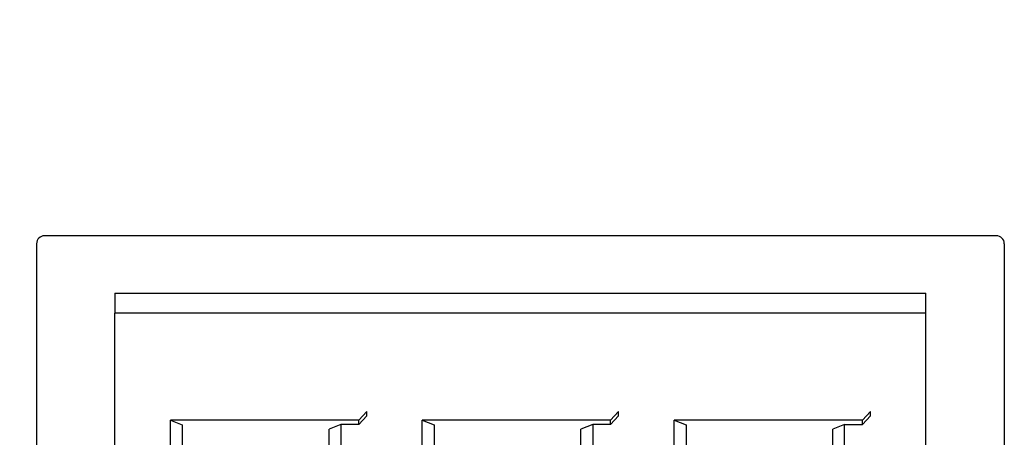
# Model space of a CAD drawing. Header units: millimetres. Extents: x 0 to 419, y 0 to 324.
# Tile 6 of 35: x 72 to 97, y 100 to 111. Entities that reach past the tile are written whole.
import ezdxf

# ---------------------------------------------------------------- set-up
doc = ezdxf.new("R2010")
doc.units = ezdxf.units.MM
doc.header["$LTSCALE"] = 1.5
doc.layers.add('DIMENSIONS', color=140, linetype='Continuous', lineweight=25)
doc.styles.add('SLDTEXTSTYLE0', font='TXT', dxfattribs={"width": 0.7})
doc.dimstyles.new('SLDDIMSTYLE1', dxfattribs={"dimtxt": 3.237012, "dimasz": 4.953, "dimexe": 0, "dimexo": 0.0625, "dimgap": 0.809253, "dimtad": 0, "dimtih": 1, "dimtoh": 1, "dimdec": 1, "dimrnd": 1e-09, "dimzin": 12, "dimdsep": 46, "dimtxsty": 'SLDTEXTSTYLE0', "dimsah": 1, "dimcen": 0.09, "dimadec": 0, "dimazin": 3, "dimtfac": 1, "dimtdec": 1, "dimtofl": 0, "dimtmove": 0, "dimatfit": 3, "dimfxl": 0, "dimfrac": 2, "dimtolj": 1, "dimtzin": 12, "dimarcsym": 0})

# ---------------------------------------------------------------- blocks, each defined once
blk = doc.blocks.new('_D_2')
at = {"layer": 'DIMENSIONS'}
for p, q in [((71.185, 210.307), (21.469, 210.307)), ((26.232, 210.307), (26.232, 163.074)), ((21.422, 157.205), (20.335, 157.205)), ((20.335, 157.205), (20.335, 152.06)), ((31.041, 157.205), (32.128, 157.205)), ((32.128, 157.205), (32.128, 152.06)), ((20.335, 152.06), (21.422, 152.06)), ((32.128, 152.06), (31.041, 152.06)), ((26.232, 79.509), (26.232, 151.336)), ((75.185, 79.509), (21.469, 79.509))]:
    blk.add_line(p, q, dxfattribs=at)
for points in [[(26.232, 210.307), (25.47, 205.354), (26.994, 205.354)], [(26.232, 79.509), (26.994, 84.462), (25.47, 84.462)]]:
    blk.add_solid(points, dxfattribs=at)
at = {"layer": 'DIMENSIONS', "char_height": 3.175, "attachment_point": 1, "style": 'SLDTEXTSTYLE0'}
for s, insert in [('130.8', (20.076, 162.022)), ('5.15', (21.422, 156.153))]:
    blk.add_mtext(s, dxfattribs=dict(at, insert=insert))

msp = doc.modelspace()

# ---------------------------------------------------------------- linework, layer by layer
for p, q in [((72.59, 105.259), (72.59, 103.759)), ((96.79, 105.459), (72.79, 105.459)), ((96.99, 105.259), (96.99, 85.909)), ((74.565, 104.009), (95.015, 104.009)), ((74.565, 104.009), (74.565, 103.509)), ((95.015, 103.509), (95.015, 104.009)), ((72.59, 103.759), (72.59, 90.559)), ((95.015, 103.509), (74.565, 103.509)), ((74.565, 93.509), (74.565, 103.509)), ((95.015, 93.509), (95.015, 103.509)), ((80.715, 100.809), (75.965, 100.809)), ((75.965, 93.509), (75.965, 100.809)), ((75.965, 100.809), (76.265, 100.688)), ((80.915, 101.025), (80.715, 100.809)), ((80.915, 100.917), (80.715, 100.701)), ((80.715, 100.701), (80.715, 100.809)), ((80.915, 100.917), (80.915, 101.025)), ((87.065, 100.809), (82.315, 100.809)), ((82.315, 93.509), (82.315, 100.809)), ((82.315, 100.809), (82.615, 100.688)), ((87.265, 101.025), (87.065, 100.809)), ((87.265, 100.917), (87.065, 100.701)), ((87.065, 100.701), (87.065, 100.809)), ((87.265, 100.917), (87.265, 101.025)), ((93.415, 100.809), (88.665, 100.809)), ((88.665, 93.509), (88.665, 100.809)), ((88.665, 100.809), (88.965, 100.688)), ((93.615, 101.025), (93.415, 100.809)), ((93.415, 100.701), (93.615, 100.917)), ((93.415, 100.701), (93.415, 100.809)), ((93.615, 100.917), (93.615, 101.025)), ((76.265, 100.688), (76.265, 93.509)), ((80.265, 100.701), (79.965, 100.58)), ((79.965, 93.509), (79.965, 100.58)), ((80.265, 100.701), (80.265, 93.509)), ((80.715, 100.701), (80.265, 100.701)), ((82.615, 100.688), (82.615, 93.509)), ((86.615, 100.701), (86.315, 100.58)), ((86.315, 93.509), (86.315, 100.58)), ((86.615, 100.701), (86.615, 93.509)), ((87.065, 100.701), (86.615, 100.701)), ((88.965, 100.688), (88.965, 93.509)), ((92.965, 100.701), (92.665, 100.58)), ((92.665, 93.509), (92.665, 100.58)), ((92.965, 93.509), (92.965, 100.701)), ((92.965, 100.701), (93.415, 100.701))]:
    msp.add_line(p, q)
for centre, start, end in [((72.79, 105.259), 90, 180), ((96.79, 105.259), 0, 90)]:
    msp.add_arc(centre, 0.2, start, end)

# ---------------------------------------------------------------- dimensions: what is measured, and where the dimension line sits
at = {"layer": 'DIMENSIONS'}
dim = msp.add_linear_dim(base=(26.232, 79.509), p1=(73.09, 210.307), p2=(77.09, 79.509), angle=90, dimstyle='SLDDIMSTYLE1', dxfattribs=at)
dim.commit()
dim.dimension.update_dxf_attribs({"geometry": '_D_2', "text_midpoint": (26.232, 157.205), "dimtype": 160})

doc.saveas('drawing.dxf')
